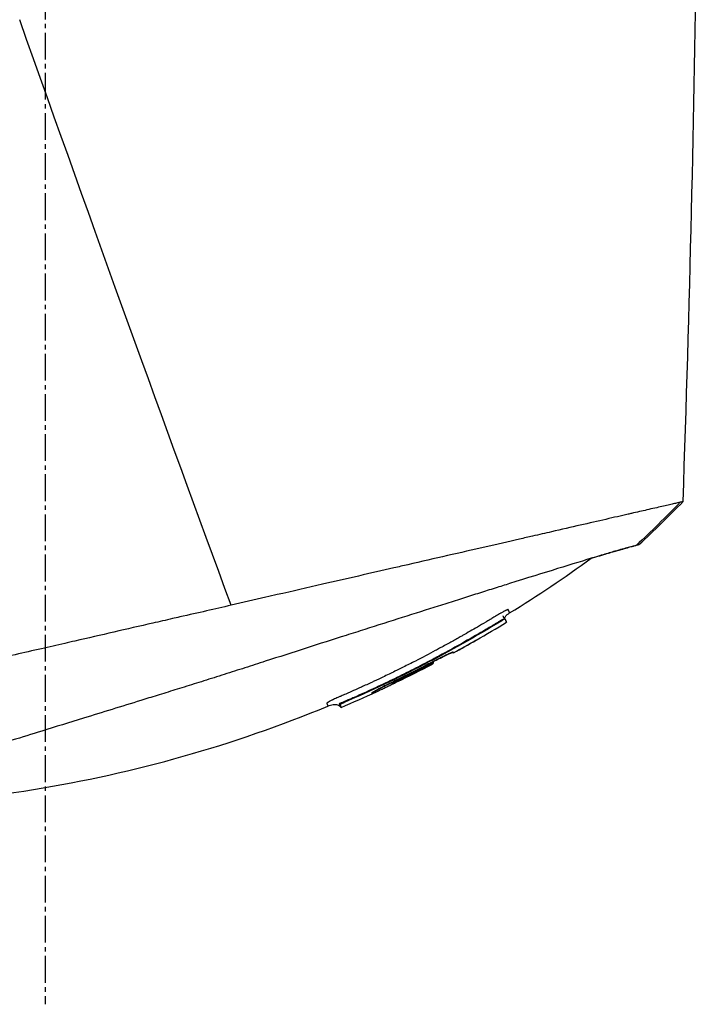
# Model space of a CAD drawing. Header units: millimetres. Extents: x 0 to 4378, y 0 to 2376.
# Tile 108 of 256: x 345 to 388, y 1525 to 1587. Entities that reach past the tile are written whole.
import ezdxf

# ---------------------------------------------------------------- set-up
doc = ezdxf.new("R2010")
doc.units = ezdxf.units.MM
doc.header["$LTSCALE"] = 0.2
doc.linetypes.add('CENTER2', pattern=[1.125, 0.75, -0.125, 0.125, -0.125])
doc.layers.add('02_Center Line', color=1, linetype='CENTER2')

# ---------------------------------------------------------------- blocks, each defined once
blk = doc.blocks.new('A$C1ebef229')
for p, q in [((111.685, 977.251), (111.685, 977.251)), ((114.143, 970.386), (114.143, 970.386)), ((114.628, 969.038), (114.628, 969.038)), ((121.767, 949.405), (121.767, 949.405)), ((125.668, 948.264), (125.668, 948.264)), ((123.268, 947.713), (123.267, 947.715)), ((124.075, 947.898), (124.074, 947.899)), ((139.516, 946.547), (139.542, 946.521)), ((139.81, 946.658), (139.777, 946.692)), ((139.811, 946.658), (139.777, 946.691)), ((139.811, 946.658), (139.811, 946.657)), ((135.196, 943.805), (135.18, 943.846)), ((132.605, 942.635), (132.638, 942.602)), ((132.638, 942.602), (132.605, 942.635)), ((132.623, 942.638), (132.619, 942.642)), ((131.363, 941.971), (131.377, 941.936)), ((129.593, 941.411), (129.621, 941.383)), ((129.306, 941.292), (129.353, 941.244)), ((129.425, 941.067), (129.377, 941.115))]:
    blk.add_line(p, q)
for centre, radius, start, end in [((97.095, 1016.703), 82.256, 298.65409, 299.79831), ((97.097, 1016.699), 82.251, 298.65418, 299.78139), ((97.449, 1016.042), 81.405, 297.65784, 297.65788), ((97.455, 1016.027), 81.489, 295.82315, 297.59042), ((97.452, 1016.036), 81.499, 295.8226, 297.58961)]:
    blk.add_arc(centre, radius, start, end)
at = {"extrusion": (0, 0, -1)}
for centre, major_axis, ratio, start_param, end_param in [((111.406, 1011.586), (26.567, -66.266), 0.000011, 6.283185, 6.293757), ((108.95, 1013.294), (27.59, -68.776), 0.00001, 0.01031, 0.035346), ((135.144, 943.845), (0.063, 0.128), 0.594731, 0.474948, 0.520377), ((135.144, 943.847), (0.063, 0.128), 0.595358, 0.491689, 0.520398), ((97.635, 1015.435), (-78.866, -17.397), 1, 4.449176, 4.477539), ((97.552, 1015.727), (-78.58, -20.164), 1, 4.484036, 4.512271), ((103.442, 1015.182), (29.199, -72.587), 0.000011, 0.013726, 0.034541), ((132.687, 942.664), (-0.0785, 0.0124), 0.66388, 3.91418, 5.543991), ((132.7, 942.628), (0.0781, -0.0143), 0.664623, 0.735268, 2.367871), ((103.606, 1015.207), (29.148, -72.631), 0.00001, 0.013734, 0.03456), ((132.862, 942.873), (0.0437, -0.09), 0.000011, 0, 0.055338), ((129.629, 941.364), (0.275, 0.119), 0.068518, 3.143398, 4.714195)]:
    blk.add_ellipse(centre, major_axis=major_axis, ratio=ratio, start_param=start_param, end_param=end_param, dxfattribs=at)
for points, knots in [([(150.183, 1027.663), (150.183, 1027.663), (150.153, 1027.633), (150.035, 1027.515), (149.947, 1027.427), (149.595, 1027.075), (149.248, 1026.728), (148.498, 1025.978), (148.155, 1025.635), (147.553, 1025.033), (147.321, 1024.801), (146.798, 1024.279), (146.504, 1023.985), (145.373, 1022.853), (144.451, 1021.931), (142.879, 1020.359), (142.283, 1019.763), (138.167, 1015.647), (133.777, 1011.257), (128.155, 1005.635), (127.546, 1005.025), (125.599, 1003.078), (124.247, 1001.727), (121.399, 998.878), (119.901, 997.38), (116.772, 994.252), (115.14, 992.619), (113.081, 990.56), (112.661, 990.141), (111.928, 989.408), (111.631, 989.111), (111.12, 988.6), (110.874, 988.354), (110.524, 988.003), (110.498, 987.977), (110.078, 987.557), (109.891, 987.37), (109.524, 987.003), (109.338, 986.818), (109.015, 986.494), (108.876, 986.355), (108.643, 986.122), (108.549, 986.028), (108.353, 985.832), (108.251, 985.731), (107.863, 985.343), (107.569, 985.048), (106.886, 984.366), (106.476, 983.955), (104.423, 981.903), (102.787, 980.266), (99.65, 977.129), (98.147, 975.626), (93.92, 971.399), (91.229, 968.709), (88.091, 965.57), (87.543, 965.022), (85.953, 963.432), (84.925, 962.404), (82.06, 959.539), (80.283, 957.761), (77.962, 955.441), (77.31, 954.788), (76.137, 953.615), (75.609, 953.088), (74.665, 952.143), (74.241, 951.72), (73.133, 950.612), (72.491, 949.97), (71.499, 948.977), (71.118, 948.597), (70.66, 948.139), (70.542, 948.021), (70.237, 947.716), (70.066, 947.544), (69.694, 947.173), (69.524, 947.003), (69.353, 946.832), (69.31, 946.789), (69.267, 946.746), (69.256, 946.735), (69.245, 946.724), (69.243, 946.722), (69.24, 946.719), (69.239, 946.718), (69.239, 946.718), (69.239, 946.717), (69.238, 946.717), (69.238, 946.717), (69.238, 946.717)], [0, 0, 0, 0, 0.264332, 0.264332, 0.528758, 0.528758, 1.056139, 1.056139, 1.406505, 1.406505, 1.606603, 1.606603, 1.835356, 1.835356, 2.445847, 2.445847, 2.794554, 2.794554, 4.769924, 4.769924, 5.00797, 5.00797, 5.526041, 5.526041, 6.089229, 6.089229, 6.695329, 6.695329, 6.850985, 6.850985, 6.965758, 6.965758, 7.072004, 7.072004, 7.117238, 7.117238, 7.152898, 7.152898, 7.188974, 7.188974, 7.2161, 7.2161, 7.234487, 7.234487, 7.254339, 7.254339, 7.310164, 7.310164, 7.395171, 7.395171, 7.733586, 7.733586, 8.048233, 8.048233, 8.627304, 8.627304, 8.751092, 8.751092, 8.989797, 8.989797, 9.432477, 9.432477, 9.613385, 9.613385, 9.771568, 9.771568, 9.909899, 9.909899, 10.152258, 10.152258, 10.334616, 10.334616, 10.403043, 10.403043, 10.523121, 10.523121, 10.703617, 10.703617, 10.793786, 10.793786, 10.838901, 10.838901, 10.861447, 10.861447, 10.872715, 10.872715, 10.878346, 10.878346, 10.883825, 10.883825, 10.883825, 10.883825]), ([(150.886, 954.043), (150.836, 954.032), (150.776, 954.018), (150.708, 954.002), (150.631, 953.985), (150.543, 953.964), (150.444, 953.942), (150.346, 953.919), (150.236, 953.893), (150.117, 953.866), (149.997, 953.839), (149.868, 953.809), (149.728, 953.777), (149.45, 953.713), (149.131, 953.64), (148.773, 953.559), (148.476, 953.491), (148.152, 953.417), (147.801, 953.336), (147.73, 953.32), (147.659, 953.304), (147.587, 953.287), (147.152, 953.188), (146.682, 953.08), (146.178, 952.964), (145.672, 952.848), (145.131, 952.724), (144.556, 952.593), (143.982, 952.461), (143.373, 952.322), (142.731, 952.175), (142.345, 952.086), (141.948, 951.995), (141.539, 951.902), (141.268, 951.839), (140.992, 951.776), (140.713, 951.712), (140.006, 951.55), (139.273, 951.382), (138.515, 951.208), (137.753, 951.034), (136.965, 950.853), (136.152, 950.667), (135.339, 950.481), (134.501, 950.289), (133.639, 950.092), (133.352, 950.026), (133.062, 949.959), (132.769, 949.892), (131.294, 949.554), (129.781, 949.207), (128.236, 948.852), (127.298, 948.637), (126.346, 948.419), (125.383, 948.199), (125.142, 948.144), (124.9, 948.088), (124.658, 948.033), (124.597, 948.019), (124.537, 948.005), (124.476, 947.991), (124.415, 947.977), (124.354, 947.963), (124.294, 947.949), (124.172, 947.922), (124.051, 947.894), (123.929, 947.866), (123.807, 947.838), (123.685, 947.81), (123.563, 947.782), (123.44, 947.754), (123.318, 947.726), (123.196, 947.698), (123.073, 947.67), (122.95, 947.642), (122.827, 947.614), (122.705, 947.586), (122.582, 947.558), (122.458, 947.529)], [0, 0, 0, 0, 0.0296065, 0.0296065, 0.0296065, 0.0625552, 0.0625552, 0.0625552, 0.0956223, 0.0956223, 0.0956223, 0.1287583, 0.1287583, 0.1287583, 0.1950345, 0.1950345, 0.1950345, 0.25, 0.25, 0.25, 0.2609996, 0.2609996, 0.2609996, 0.3271356, 0.3271356, 0.3271356, 0.3936018, 0.3936018, 0.3936018, 0.4600955, 0.4600955, 0.4600955, 0.5, 0.5, 0.5, 0.5264171, 0.5264171, 0.5264171, 0.593228, 0.593228, 0.593228, 0.6604161, 0.6604161, 0.6604161, 0.7276097, 0.7276097, 0.7276097, 0.75, 0.75, 0.75, 0.8628411, 0.8628411, 0.8628411, 0.9313886, 0.9313886, 0.9313886, 0.9485533, 0.9485533, 0.9485533, 0.9528443, 0.9528443, 0.9528443, 0.957135, 0.957135, 0.957135, 0.9657149, 0.9657149, 0.9657149, 0.9742923, 0.9742923, 0.9742923, 0.9828662, 0.9828662, 0.9828662, 0.9914358, 0.9914358, 0.9914358, 0.999992, 0.999992, 0.999992, 0.999992]), ([(151.063, 954.084), (151.063, 954.084), (151.063, 954.084), (151.062, 954.084), (151.046, 954.08), (151.001, 954.07), (150.983, 954.066), (150.95, 954.058), (150.939, 954.056), (150.92, 954.051), (150.913, 954.05), (150.903, 954.047), (150.9, 954.047), (150.893, 954.045), (150.889, 954.044), (150.886, 954.043)], [0.2108493, 0.2108493, 0.2108493, 0.2108493, 0.2151263, 0.2151263, 0.321952, 0.321952, 0.3753541, 0.3753541, 0.4020519, 0.4020519, 0.4154008, 0.4154008, 0.4220656, 0.4220656, 0.4297877, 0.4297877, 0.4297877, 0.4297877]), ([(148.109, 951.322), (147.996, 951.294), (147.826, 951.249), (147.372, 951.123), (147.088, 951.042), (146.526, 950.879), (146.277, 950.805), (145.848, 950.677), (145.685, 950.628), (144.145, 950.164), (142.304, 949.594), (139.933, 948.851), (139.789, 948.805), (139.335, 948.663), (139.007, 948.56), (138.351, 948.353), (138.016, 948.248), (137.344, 948.036), (137, 947.927), (136.295, 947.704), (135.937, 947.591), (134.834, 947.242), (134.073, 947), (132.518, 946.506), (131.724, 946.254), (130.526, 945.872), (130.133, 945.746), (128.078, 945.091), (126.369, 944.543), (124.195, 943.843), (123.764, 943.705), (122.901, 943.428), (122.466, 943.289), (121.597, 943.012), (121.166, 942.876), (120.322, 942.611), (119.907, 942.481), (119.299, 942.292), (119.103, 942.231), (118.53, 942.054), (118.148, 941.935), (117.43, 941.714), (117.092, 941.609), (115.527, 941.126), (114.31, 940.75), (112.219, 940.104), (111.341, 939.833), (109.198, 939.172), (107.957, 938.788), (106.189, 938.242), (105.615, 938.064), (104.504, 937.721), (103.963, 937.553), (103.444, 937.393)], [0.000005, 0.000005, 0.000005, 0.000005, 0.319511, 0.319511, 0.639479, 0.639479, 0.852403, 0.852403, 0.973891, 0.973891, 1.947625, 1.947625, 2.010365, 2.010365, 2.139691, 2.139691, 2.265575, 2.265575, 2.393345, 2.393345, 2.521559, 2.521559, 2.781941, 2.781941, 3.041001, 3.041001, 3.166048, 3.166048, 3.692233, 3.692233, 3.821507, 3.821507, 3.951206, 3.951206, 4.07808, 4.07808, 4.201324, 4.201324, 4.258471, 4.258471, 4.368502, 4.368502, 4.468635, 4.468635, 4.831764, 4.831764, 5.102761, 5.102761, 5.508805, 5.508805, 5.711646, 5.711646, 5.914059, 5.914059, 5.914059, 5.914059]), ([(145.255, 950.498), (145.356, 950.529), (145.454, 950.558), (145.721, 950.639), (145.884, 950.688), (146.312, 950.815), (146.56, 950.888), (147.119, 951.051), (147.4, 951.131), (147.736, 951.224), (147.834, 951.25), (148, 951.294), (148.069, 951.312), (148.123, 951.326)], [5.422349, 5.422349, 5.422349, 5.422349, 5.498875, 5.498875, 5.634552, 5.634552, 5.872375, 5.872375, 6.229939, 6.229939, 6.408513, 6.408513, 6.587137, 6.587137, 6.587137, 6.587137]), ([(148.273, 951.363), (148.273, 951.363), (148.273, 951.363), (148.273, 951.363), (148.27, 951.362), (148.215, 951.349), (148.109, 951.322)], [0, 0, 0, 0, 0.0191249, 0.0191249, 0.0191249, 0.9999979, 0.9999979, 0.9999979, 0.9999979]), ([(148.123, 951.326), (148.214, 951.349), (148.264, 951.361), (148.272, 951.362), (148.273, 951.363), (148.273, 951.363), (148.273, 951.363)], [0.0000006, 0.0000006, 0.0000006, 0.0000006, 0.914072, 0.914072, 0.914072, 1, 1, 1, 1]), ([(122.458, 947.529), (121.428, 947.281), (120.407, 947.06), (119.058, 946.751), (118.903, 946.715), (118.335, 946.585), (117.921, 946.49), (115.855, 946.017), (114.212, 945.64), (112.362, 945.216), (112.146, 945.167), (111.435, 945.004), (110.945, 944.892), (109.897, 944.651), (109.344, 944.525), (108.163, 944.253), (107.539, 944.11), (101.821, 942.797), (97.293, 941.767), (93.605, 940.919)], [0.000234, 0.000234, 0.000234, 0.000234, 0.319634, 0.319634, 0.361124, 0.361124, 0.471797, 0.471797, 0.914416, 0.914416, 0.9732, 0.9732, 1.107816, 1.107816, 1.261595, 1.261595, 1.436675, 1.436675, 2.883412, 2.883412, 2.883412, 2.883412]), ([(139.901, 947.222), (139.901, 947.222), (139.901, 947.222), (139.901, 947.222), (139.893, 947.219), (139.885, 947.215), (139.876, 947.211), (139.868, 947.208), (139.859, 947.203), (139.85, 947.199), (139.831, 947.191), (139.811, 947.181), (139.79, 947.17), (139.781, 947.166), (139.771, 947.161), (139.762, 947.156), (139.727, 947.138), (139.688, 947.118), (139.647, 947.096), (139.621, 947.082), (139.594, 947.067), (139.567, 947.052), (139.549, 947.042), (139.531, 947.032), (139.512, 947.021), (139.503, 947.016), (139.493, 947.01), (139.482, 947.004), (139.427, 946.973), (139.359, 946.933), (139.304, 946.9), (139.29, 946.892), (139.277, 946.884), (139.265, 946.877)], [0.13467149, 0.13467149, 0.13467149, 0.13467149, 0.13467577, 0.13467577, 0.13467577, 0.13590742, 0.13590742, 0.13590742, 0.13713858, 0.13713858, 0.13713858, 0.13959007, 0.13959007, 0.13959007, 0.140625, 0.140625, 0.140625, 0.14441188, 0.14441188, 0.14441188, 0.14682819, 0.14682819, 0.14682819, 0.1484375, 0.1484375, 0.1484375, 0.1492622, 0.1492622, 0.1492622, 0.15366753, 0.15366753, 0.15366753, 0.15478892, 0.15478892, 0.15478892, 0.15478892]), ([(139.769, 946.699), (139.771, 946.708), (139.772, 946.717), (139.78, 946.745), (139.788, 946.765), (139.812, 946.807), (139.828, 946.83), (139.875, 946.883), (139.906, 946.912), (139.986, 946.977), (140.037, 947.01), (140.088, 947.042)], [0.00301811, 0.00301811, 0.00301811, 0.00301811, 0.00570858, 0.00570858, 0.01197557, 0.01197557, 0.02028974, 0.02028974, 0.03307868, 0.03307868, 0.05114469, 0.05114469, 0.05114469, 0.05114469]), ([(140.088, 947.042), (140.088, 947.042), (140.08, 947.061), (140.066, 947.095), (140.065, 947.097), (140.064, 947.1), (140.063, 947.103), (140.057, 947.119), (140.049, 947.138), (140.04, 947.159), (140.038, 947.165), (140.035, 947.171), (140.033, 947.178), (140.027, 947.192), (140.021, 947.208), (140.013, 947.226), (140.012, 947.23), (140.01, 947.234), (140.008, 947.238), (140.006, 947.241), (140.006, 947.245), (140.004, 947.247), (140.003, 947.249), (140.002, 947.25), (140.001, 947.251), (139.991, 947.255), (139.964, 947.248), (139.923, 947.231), (139.916, 947.229), (139.909, 947.225), (139.901, 947.222)], [0.0000142, 0.0000142, 0.0000142, 0.0000142, 0.0625, 0.0625, 0.0625, 0.0674467, 0.0674467, 0.0674467, 0.09375, 0.09375, 0.09375, 0.1011986, 0.1011986, 0.1011986, 0.1181477, 0.1181477, 0.1181477, 0.1222453, 0.1222453, 0.1222453, 0.125, 0.125, 0.125, 0.1262746, 0.1262746, 0.1262746, 0.133446, 0.133446, 0.133446, 0.1346715, 0.1346715, 0.1346715, 0.1346715]), ([(139.265, 946.877), (139.249, 946.867), (139.235, 946.859), (139.224, 946.852), (139.2, 946.838), (139.164, 946.816), (139.123, 946.791), (139.065, 946.756), (138.997, 946.715), (138.941, 946.681), (138.938, 946.679), (138.934, 946.677), (138.931, 946.675), (138.834, 946.617), (138.733, 946.556), (138.637, 946.499), (138.617, 946.487), (138.597, 946.475), (138.577, 946.463), (138.401, 946.358), (138.21, 946.246), (138.047, 946.151), (137.745, 945.974), (137.433, 945.794), (137.109, 945.61), (137.04, 945.571), (136.972, 945.533), (136.903, 945.494), (136.704, 945.382), (136.5, 945.268), (136.293, 945.154), (136.086, 945.039), (135.836, 944.903), (135.658, 944.807), (135.567, 944.758), (135.476, 944.709), (135.383, 944.659), (134.979, 944.443), (134.559, 944.223), (134.12, 943.998), (133.869, 943.869), (133.612, 943.739), (133.35, 943.608), (133.178, 943.523), (133.004, 943.437), (132.828, 943.35), (132.58, 943.229), (132.328, 943.107), (132.07, 942.984), (131.891, 942.898), (131.709, 942.813), (131.524, 942.726), (131.482, 942.707), (131.44, 942.687), (131.398, 942.667), (131.17, 942.561), (130.91, 942.442), (130.704, 942.348), (130.542, 942.275), (130.376, 942.2), (130.21, 942.126), (129.99, 942.028), (129.768, 941.931), (129.548, 941.835), (129.51, 941.818), (129.472, 941.802), (129.434, 941.786), (129.417, 941.778), (129.4, 941.771), (129.382, 941.763), (129.355, 941.751), (129.327, 941.739), (129.299, 941.727), (129.272, 941.716), (129.244, 941.704), (129.217, 941.692), (129.123, 941.65), (129.031, 941.609), (128.946, 941.569), (128.932, 941.562), (128.918, 941.556), (128.904, 941.549)], [0.1547889, 0.1547889, 0.1547889, 0.1547889, 0.15625, 0.15625, 0.15625, 0.1593979, 0.1593979, 0.1593979, 0.1637965, 0.1637965, 0.1637965, 0.1640625, 0.1640625, 0.1640625, 0.171875, 0.171875, 0.171875, 0.1734917, 0.1734917, 0.1734917, 0.1875, 0.1875, 0.1875, 0.213324, 0.213324, 0.213324, 0.21875, 0.21875, 0.21875, 0.234375, 0.234375, 0.234375, 0.25, 0.25, 0.25, 0.2579257, 0.2579257, 0.2579257, 0.2926672, 0.2926672, 0.2926672, 0.3125, 0.3125, 0.3125, 0.3255033, 0.3255033, 0.3255033, 0.34375, 0.34375, 0.34375, 0.3564771, 0.3564771, 0.3564771, 0.359375, 0.359375, 0.359375, 0.375, 0.375, 0.375, 0.3873006, 0.3873006, 0.3873006, 0.40346, 0.40346, 0.40346, 0.40625, 0.40625, 0.40625, 0.4075224, 0.4075224, 0.4075224, 0.409563, 0.409563, 0.409563, 0.4116065, 0.4116065, 0.4116065, 0.4185939, 0.4185939, 0.4185939, 0.4197379, 0.4197379, 0.4197379, 0.4197379]), ([(139.542, 946.521), (137.948, 945.551), (136.326, 944.638), (133.017, 942.923), (131.333, 942.123), (129.621, 941.383)], [-1.119708, -1.119708, -1.119708, -1.119708, -0.559623, -0.559623, -0.000001, -0.000001, -0.000001, -0.000001]), ([(139.516, 946.547), (139.503, 946.54), (139.489, 946.532), (139.476, 946.524), (139.419, 946.49), (139.362, 946.455), (139.305, 946.421), (139.248, 946.386), (139.191, 946.352), (139.134, 946.318), (139.077, 946.283), (139.02, 946.249), (138.963, 946.215), (138.849, 946.146), (138.734, 946.078), (138.619, 946.011), (138.161, 945.74), (137.7, 945.473), (137.236, 945.211), (136.698, 944.907), (136.158, 944.609), (135.612, 944.317), (135.418, 944.214), (135.224, 944.11), (135.029, 944.008)], [0, 0, 0, 0, 0.0040967, 0.0040967, 0.0040967, 0.0218385, 0.0218385, 0.0218385, 0.0395803, 0.0395803, 0.0395803, 0.0573221, 0.0573221, 0.0573221, 0.0928057, 0.0928057, 0.0928057, 0.2347402, 0.2347402, 0.2347402, 0.3993947, 0.3993947, 0.3993947, 0.4578413, 0.4578413, 0.4578413, 0.4578413]), ([(139.777, 946.692), (139.777, 946.692), (139.776, 946.692), (139.775, 946.692), (139.768, 946.692), (139.74, 946.676), (139.701, 946.655), (139.655, 946.63), (139.586, 946.589), (139.516, 946.547)], [0.0120771, 0.0120771, 0.0120771, 0.0120771, 0.0564556, 0.0564556, 0.0564556, 0.4856693, 0.4856693, 0.4856693, 0.9999985, 0.9999985, 0.9999985, 0.9999985]), ([(139.811, 946.658), (139.808, 946.663), (139.775, 946.65), (139.725, 946.624), (139.675, 946.599), (139.61, 946.563), (139.542, 946.521)], [0, 0, 0, 0, 0.500515, 0.500515, 0.500515, 1, 1, 1, 1]), ([(139.731, 946.74), (139.731, 946.74), (139.73, 946.741), (139.729, 946.743), (139.727, 946.745), (139.723, 946.751), (139.72, 946.755), (139.709, 946.773), (139.704, 946.782), (139.692, 946.809), (139.686, 946.826), (139.681, 946.847), (139.681, 946.852), (139.68, 946.86), (139.679, 946.864), (139.679, 946.867), (139.679, 946.868), (139.679, 946.868), (139.679, 946.868), (139.679, 946.868), (139.679, 946.868), (139.679, 946.868)], [0.01239892, 0.01239892, 0.01239892, 0.01239892, 0.01309423, 0.01309423, 0.01752558, 0.01752558, 0.02717414, 0.02717414, 0.03375885, 0.03375885, 0.04117715, 0.04117715, 0.0434471, 0.0434471, 0.04514948, 0.04514948, 0.04530898, 0.04530898, 0.0453248, 0.0453248, 0.0453404, 0.0453404, 0.0453404, 0.0453404]), ([(139.777, 946.692), (139.765, 946.703), (139.752, 946.716), (139.735, 946.735), (139.73, 946.74), (139.73, 946.741), (139.73, 946.741), (139.73, 946.741)], [0, 0, 0, 0, 0.00507025, 0.00507025, 0.008023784, 0.008023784, 0.008264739, 0.008264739, 0.008264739, 0.008264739]), ([(139.811, 946.657), (139.839, 946.588), (139.86, 946.536), (139.886, 946.469), (139.893, 946.453), (139.893, 946.453), (139.886, 946.47), (139.86, 946.536), (139.839, 946.588), (139.811, 946.658)], [-1.113248, -1.113248, -1.113248, -1.113248, -0.82321, -0.82321, -0.556619, -0.556619, -0.289996, -0.289996, 0, 0, 0, 0]), ([(137.951, 945.311), (137.951, 945.311), (137.951, 945.311), (137.959, 945.313), (137.967, 945.316), (137.974, 945.32)], [0.010414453, 0.010414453, 0.010414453, 0.010414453, 0.010437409, 0.010437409, 0.012858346, 0.012858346, 0.012858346, 0.012858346]), ([(136.523, 944.561), (136.522, 944.564), (136.515, 944.564), (136.503, 944.561), (136.499, 944.56), (136.494, 944.558), (136.489, 944.557), (136.478, 944.553), (136.464, 944.548), (136.448, 944.542), (136.433, 944.536), (136.415, 944.529), (136.396, 944.521), (136.355, 944.504), (136.306, 944.483), (136.248, 944.456), (136.245, 944.455), (136.242, 944.454), (136.239, 944.452), (136.194, 944.432), (136.143, 944.408), (136.089, 944.383), (136.077, 944.377), (136.064, 944.371), (136.051, 944.364), (136.015, 944.347), (135.978, 944.329), (135.939, 944.311), (135.899, 944.291), (135.857, 944.271), (135.814, 944.249), (135.791, 944.238), (135.768, 944.227), (135.745, 944.216), (135.681, 944.184), (135.613, 944.15), (135.544, 944.115), (135.468, 944.077), (135.39, 944.038), (135.311, 943.997), (135.292, 943.988), (135.273, 943.978), (135.253, 943.968), (135.154, 943.917), (135.053, 943.865), (134.952, 943.812)], [0, 0, 0, 0, 0.093194, 0.093194, 0.093194, 0.125, 0.125, 0.125, 0.189042, 0.189042, 0.189042, 0.25, 0.25, 0.25, 0.375001, 0.375001, 0.375001, 0.38152, 0.38152, 0.38152, 0.477845, 0.477845, 0.477845, 0.5, 0.5, 0.5, 0.56152, 0.56152, 0.56152, 0.625001, 0.625001, 0.625001, 0.658058, 0.658058, 0.658058, 0.75, 0.75, 0.75, 0.850773, 0.850773, 0.850773, 0.875, 0.875, 0.875, 1, 1, 1, 1]), ([(134.952, 943.812), (135.122, 943.9), (135.294, 943.989), (135.612, 944.15), (135.762, 944.224), (136.024, 944.352), (136.141, 944.407), (136.327, 944.492), (136.4, 944.523), (136.46, 944.546), (136.473, 944.55), (136.479, 944.551), (136.48, 944.551), (136.48, 944.551)], [0, 0, 0, 0, 0.057312, 0.057312, 0.1128427, 0.1128427, 0.1676937, 0.1676937, 0.2223549, 0.2223549, 0.2440225, 0.2440225, 0.2487467, 0.2487467, 0.2487467, 0.2487467]), ([(135.23, 943.955), (135.297, 943.99), (135.364, 944.024), (135.588, 944.138), (135.742, 944.214), (136.017, 944.348), (136.14, 944.407), (136.316, 944.487), (136.381, 944.515), (136.426, 944.533)], [0.0312372, 0.0312372, 0.0312372, 0.0312372, 0.0542077, 0.0542077, 0.110689, 0.110689, 0.1680986, 0.1680986, 0.2151393, 0.2151393, 0.2151393, 0.2151393]), ([(136.538, 944.521), (136.536, 944.52), (136.535, 944.519), (136.52, 944.513), (136.507, 944.511), (136.479, 944.511), (136.466, 944.513), (136.446, 944.52), (136.44, 944.523), (136.432, 944.528), (136.429, 944.53), (136.426, 944.533)], [-0.01576575, -0.01576575, -0.01576575, -0.01576575, -0.0149023, -0.0149023, -0.00948324, -0.00948324, -0.00441114, -0.00441114, -0.00209553, -0.00209553, -0.00090269, -0.00090269, -0.00090269, -0.00090269]), ([(136.539, 944.521), (136.537, 944.52), (136.535, 944.519), (136.523, 944.514), (136.512, 944.512), (136.49, 944.51), (136.479, 944.511), (136.459, 944.515), (136.45, 944.518), (136.436, 944.525), (136.431, 944.529), (136.426, 944.533)], [-0.00093187, -0.00093187, -0.00093187, -0.00093187, 0, 0, 0.00436612, 0.00436612, 0.00867322, 0.00867322, 0.01202355, 0.01202355, 0.01407745, 0.01407745, 0.01407745, 0.01407745]), ([(135.029, 944.008), (134.827, 943.902), (134.625, 943.797), (134.424, 943.694), (134.029, 943.491), (133.637, 943.293), (133.242, 943.099), (132.847, 942.904), (132.449, 942.711), (132.05, 942.523)], [0.4578413, 0.4578413, 0.4578413, 0.4578413, 0.5186092, 0.5186092, 0.5186092, 0.6378238, 0.6378238, 0.6378238, 0.7570383, 0.7570383, 0.7570383, 0.7570383]), ([(135.18, 943.846), (135.18, 943.847), (135.174, 943.845), (135.164, 943.841), (135.154, 943.837), (135.14, 943.83), (135.121, 943.822), (135.103, 943.813), (135.081, 943.802), (135.057, 943.79), (135.033, 943.778), (135.007, 943.765), (134.981, 943.751)], [0, 0, 0, 0, 0.25, 0.25, 0.25, 0.5, 0.5, 0.5, 0.75, 0.75, 0.75, 1, 1, 1, 1]), ([(135.236, 943.939), (135.237, 943.936), (135.238, 943.932), (135.241, 943.92), (135.242, 943.91), (135.242, 943.884), (135.239, 943.868), (135.23, 943.843), (135.225, 943.833), (135.211, 943.815), (135.204, 943.809), (135.196, 943.805)], [0, 0, 0, 0, 0.00105443, 0.00105443, 0.00390422, 0.00390422, 0.00841748, 0.00841748, 0.01167124, 0.01167124, 0.01535386, 0.01535386, 0.01535386, 0.01535386]), ([(135.236, 943.938), (135.239, 943.931), (135.241, 943.924), (135.243, 943.909), (135.243, 943.901), (135.242, 943.878), (135.238, 943.862), (135.229, 943.838), (135.224, 943.83), (135.212, 943.815), (135.205, 943.809), (135.197, 943.804)], [-0.01932859, -0.01932859, -0.01932859, -0.01932859, -0.01686752, -0.01686752, -0.01403596, -0.01403596, -0.0080494, -0.0080494, -0.00399872, -0.00399872, 0, 0, 0, 0]), ([(132.906, 942.783), (132.804, 942.733), (132.702, 942.683), (132.602, 942.634), (132.581, 942.624), (132.56, 942.613), (132.54, 942.603), (132.461, 942.564), (132.384, 942.526), (132.31, 942.489), (132.263, 942.465), (132.218, 942.442), (132.173, 942.42), (132.128, 942.397), (132.084, 942.374), (132.042, 942.353), (132.029, 942.346), (132.017, 942.34), (132.005, 942.333), (131.951, 942.306), (131.899, 942.279), (131.851, 942.254), (131.836, 942.246), (131.822, 942.238), (131.807, 942.231), (131.736, 942.193), (131.671, 942.159), (131.615, 942.128), (131.609, 942.125), (131.604, 942.122), (131.598, 942.119), (131.55, 942.092), (131.508, 942.069), (131.474, 942.049), (131.458, 942.039), (131.444, 942.031), (131.432, 942.023), (131.414, 942.012), (131.399, 942.003), (131.389, 941.995), (131.386, 941.994), (131.384, 941.992), (131.382, 941.99), (131.368, 941.98), (131.362, 941.974), (131.363, 941.971)], [0, 0, 0, 0, 0.124961, 0.124961, 0.124961, 0.151074, 0.151074, 0.151074, 0.25, 0.25, 0.25, 0.31207, 0.31207, 0.31207, 0.375, 0.375, 0.375, 0.39351, 0.39351, 0.39351, 0.475398, 0.475398, 0.475398, 0.5, 0.5, 0.5, 0.625, 0.625, 0.625, 0.638241, 0.638241, 0.638241, 0.75, 0.75, 0.75, 0.801734, 0.801734, 0.801734, 0.874941, 0.874941, 0.874941, 0.891604, 0.891604, 0.891604, 1, 1, 1, 1]), ([(131.395, 941.998), (131.395, 941.998), (131.396, 941.998), (131.403, 942.003), (131.413, 942.011), (131.456, 942.038), (131.499, 942.063), (131.625, 942.133), (131.718, 942.184), (131.941, 942.301), (132.077, 942.371), (132.37, 942.519), (132.532, 942.599), (132.765, 942.714), (132.836, 942.748), (132.906, 942.783)], [0.0246418, 0.0246418, 0.0246418, 0.0246418, 0.0312187, 0.0312187, 0.0518313, 0.0518313, 0.0907077, 0.0907077, 0.1416954, 0.1416954, 0.196169, 0.196169, 0.2513806, 0.2513806, 0.2748857, 0.2748857, 0.2748857, 0.2748857]), ([(132.207, 942.317), (132.209, 942.318), (132.211, 942.319), (132.214, 942.321), (132.259, 942.342), (132.305, 942.364), (132.353, 942.387), (132.448, 942.432), (132.546, 942.479), (132.646, 942.528), (132.747, 942.576), (132.849, 942.625), (132.951, 942.675)], [0.6844931, 0.6844931, 0.6844931, 0.6844931, 0.6875004, 0.6875004, 0.6875004, 0.7500001, 0.7500001, 0.7500001, 0.8750003, 0.8750003, 0.8750003, 1, 1, 1, 1]), ([(132.638, 942.602), (132.644, 942.596), (132.651, 942.591), (132.666, 942.583), (132.674, 942.58), (132.687, 942.577), (132.692, 942.576), (132.696, 942.575)], [0, 0, 0, 0, 0.002505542, 0.002505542, 0.005207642, 0.005207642, 0.006541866, 0.006541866, 0.006541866, 0.006541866]), ([(132.934, 942.723), (132.908, 942.71), (132.881, 942.697), (132.832, 942.673), (132.811, 942.662), (132.775, 942.643), (132.76, 942.634), (132.741, 942.623), (132.737, 942.62), (132.737, 942.619)], [0, 0, 0, 0, 0.24981, 0.24981, 0.50014, 0.50014, 0.749753, 0.749753, 1, 1, 1, 1]), ([(132.738, 942.577), (132.738, 942.578), (132.739, 942.578), (132.742, 942.579), (132.743, 942.579), (132.746, 942.58), (132.747, 942.58), (132.75, 942.582), (132.752, 942.582), (132.755, 942.584), (132.757, 942.584), (132.758, 942.585)], [0.010823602, 0.010823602, 0.010823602, 0.010823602, 0.011151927, 0.011151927, 0.01194689, 0.01194689, 0.012834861, 0.012834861, 0.014710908, 0.014710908, 0.016085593, 0.016085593, 0.016085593, 0.016085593]), ([(132.752, 942.583), (132.752, 942.582), (132.757, 942.584), (132.767, 942.589), (132.777, 942.593), (132.791, 942.6), (132.81, 942.608), (132.828, 942.617), (132.85, 942.627), (132.874, 942.639), (132.899, 942.65), (132.925, 942.663), (132.951, 942.676)], [0, 0, 0, 0, 0.25, 0.25, 0.25, 0.5, 0.5, 0.5, 0.75, 0.75, 0.75, 1, 1, 1, 1]), ([(132.05, 942.523), (131.652, 942.334), (131.251, 942.149), (130.85, 941.967), (130.649, 941.876), (130.447, 941.786), (130.246, 941.696), (130.195, 941.674), (130.145, 941.652), (130.094, 941.63), (130.069, 941.619), (130.044, 941.607), (130.019, 941.596), (129.994, 941.585), (129.968, 941.574), (129.943, 941.563), (129.856, 941.525), (129.77, 941.487), (129.683, 941.45), (129.669, 941.443), (129.654, 941.437), (129.64, 941.431), (129.624, 941.424), (129.609, 941.417), (129.593, 941.411)], [0.7570383, 0.7570383, 0.7570383, 0.7570383, 0.8762529, 0.8762529, 0.8762529, 0.9358602, 0.9358602, 0.9358602, 0.950762, 0.950762, 0.950762, 0.9582129, 0.9582129, 0.9582129, 0.9656638, 0.9656638, 0.9656638, 0.9912339, 0.9912339, 0.9912339, 0.9954674, 0.9954674, 0.9954674, 0.9999999, 0.9999999, 0.9999999, 0.9999999]), ([(131.377, 941.936), (131.377, 941.935), (131.388, 941.938), (131.408, 941.947), (131.411, 941.948), (131.414, 941.949), (131.417, 941.951)], [0.0006343, 0.0006343, 0.0006343, 0.0006343, 0.1250001, 0.1250001, 0.1250001, 0.1417191, 0.1417191, 0.1417191, 0.1417191]), ([(131.417, 941.951), (131.437, 941.959), (131.465, 941.971), (131.5, 941.987), (131.54, 942.005), (131.589, 942.027), (131.646, 942.054), (131.65, 942.055), (131.653, 942.057), (131.657, 942.059)], [0.1417191, 0.1417191, 0.1417191, 0.1417191, 0.2500001, 0.2500001, 0.2500001, 0.3750004, 0.3750004, 0.3750004, 0.3828608, 0.3828608, 0.3828608, 0.3828608]), ([(131.657, 942.059), (131.712, 942.084), (131.774, 942.113), (131.843, 942.145), (131.916, 942.179), (131.996, 942.217), (132.081, 942.258), (132.122, 942.277), (132.164, 942.297), (132.207, 942.317)], [0.3828608, 0.3828608, 0.3828608, 0.3828608, 0.5000001, 0.5000001, 0.5000001, 0.6250007, 0.6250007, 0.6250007, 0.6844931, 0.6844931, 0.6844931, 0.6844931]), ([(128.597, 941.39), (128.59, 941.386), (128.583, 941.382), (128.577, 941.378), (128.575, 941.377), (128.573, 941.376), (128.571, 941.374), (128.567, 941.372), (128.563, 941.37), (128.56, 941.367), (128.539, 941.354), (128.525, 941.344), (128.519, 941.338), (128.518, 941.337), (128.517, 941.336), (128.516, 941.334), (128.512, 941.329), (128.513, 941.324), (128.514, 941.323), (128.514, 941.322), (128.514, 941.32), (128.515, 941.319), (128.516, 941.317), (128.518, 941.313), (128.518, 941.312), (128.518, 941.311), (128.519, 941.309), (128.52, 941.306), (128.52, 941.306), (128.521, 941.306), (128.521, 941.305), (128.522, 941.302), (128.525, 941.295), (128.526, 941.292), (128.527, 941.289), (128.528, 941.286), (128.53, 941.283), (128.534, 941.273), (128.537, 941.264), (128.541, 941.255), (128.548, 941.237), (128.555, 941.221), (128.56, 941.208), (128.561, 941.204), (128.563, 941.201), (128.564, 941.198), (128.57, 941.183), (128.575, 941.171), (128.578, 941.163), (128.582, 941.154), (128.584, 941.149), (128.584, 941.148), (128.584, 941.147), (128.584, 941.147), (128.584, 941.147), (128.584, 941.147), (128.584, 941.147), (128.584, 941.147)], [0.4308165, 0.4308165, 0.4308165, 0.4308165, 0.4319529, 0.4319529, 0.4319529, 0.4323771, 0.4323771, 0.4323771, 0.4331191, 0.4331191, 0.4331191, 0.4375, 0.4375, 0.4375, 0.438221, 0.438221, 0.438221, 0.4414062, 0.4414062, 0.4414062, 0.443331, 0.443331, 0.443331, 0.4453125, 0.4453125, 0.4453125, 0.4488405, 0.4488405, 0.4488405, 0.4492187, 0.4492187, 0.4492187, 0.453125, 0.453125, 0.453125, 0.4566024, 0.4566024, 0.4566024, 0.46875, 0.46875, 0.46875, 0.4936128, 0.4936128, 0.4936128, 0.5, 0.5, 0.5, 0.5305013, 0.5305013, 0.5305013, 0.5625, 0.5625, 0.5625, 0.5674377, 0.5674377, 0.5674377, 0.5675009, 0.5675009, 0.5675009, 0.5675009]), ([(128.904, 941.549), (128.904, 941.549), (128.904, 941.549), (128.904, 941.549), (128.891, 941.543), (128.878, 941.537), (128.865, 941.53), (128.854, 941.525), (128.843, 941.52), (128.832, 941.514), (128.806, 941.502), (128.781, 941.489), (128.757, 941.477), (128.728, 941.462), (128.7, 941.447), (128.675, 941.434), (128.664, 941.428), (128.653, 941.422), (128.643, 941.416), (128.626, 941.407), (128.611, 941.398), (128.597, 941.39)], [0.41973786, 0.41973786, 0.41973786, 0.41973786, 0.41974049, 0.41974049, 0.41974049, 0.42088252, 0.42088252, 0.42088252, 0.421875, 0.421875, 0.421875, 0.4242454, 0.4242454, 0.4242454, 0.42725417, 0.42725417, 0.42725417, 0.42860278, 0.42860278, 0.42860278, 0.43081645, 0.43081645, 0.43081645, 0.43081645]), ([(129.593, 941.411), (129.579, 941.405), (129.566, 941.399), (129.552, 941.393), (129.524, 941.381), (129.495, 941.369), (129.469, 941.359), (129.44, 941.348), (129.414, 941.339), (129.39, 941.331), (129.37, 941.324), (129.352, 941.318), (129.338, 941.312), (129.323, 941.307), (129.313, 941.302), (129.308, 941.298), (129.306, 941.296), (129.306, 941.294), (129.306, 941.292), (129.306, 941.292), (129.306, 941.292), (129.306, 941.292)], [0.0000012, 0.0000012, 0.0000012, 0.0000012, 0.092344, 0.092344, 0.092344, 0.2910681, 0.2910681, 0.2910681, 0.5020529, 0.5020529, 0.5020529, 0.6885164, 0.6885164, 0.6885164, 0.8872406, 0.8872406, 0.8872406, 0.9866026, 0.9866026, 0.9866026, 1, 1, 1, 1]), ([(94.857, 934.645), (94.859, 934.645), (94.86, 934.645), (94.863, 934.645), (94.865, 934.645), (94.871, 934.645), (94.875, 934.645), (94.894, 934.645), (94.908, 934.645), (94.963, 934.646), (95.005, 934.646), (95.171, 934.647), (95.295, 934.648), (95.794, 934.653), (96.168, 934.658), (97.664, 934.689), (98.786, 934.73), (103.272, 934.973), (106.634, 935.328), (116.328, 936.913), (122.626, 938.672), (128.584, 941.147)], [0, 0, 0, 0, 0.000405, 0.000405, 0.000867, 0.000867, 0.002252, 0.002252, 0.006408, 0.006408, 0.018875, 0.018875, 0.056277, 0.056277, 0.168485, 0.168485, 0.505147, 0.505147, 1.516373, 1.516373, 3.452003, 3.452003, 3.452003, 3.452003]), ([(128.584, 941.147), (128.689, 941.191), (128.797, 941.227), (128.983, 941.254), (129.06, 941.256), (129.169, 941.236), (129.205, 941.225), (129.29, 941.188), (129.337, 941.154), (129.377, 941.115)], [0, 0, 0, 0, 0.03388935, 0.03388935, 0.05633885, 0.05633885, 0.06726353, 0.06726353, 0.08414941, 0.08414941, 0.08414941, 0.08414941]), ([(129.306, 941.292), (129.306, 941.291), (129.306, 941.29), (129.307, 941.289), (129.308, 941.285), (129.31, 941.281), (129.312, 941.277), (129.313, 941.274), (129.315, 941.27), (129.316, 941.266), (129.318, 941.262), (129.319, 941.259), (129.321, 941.255), (129.323, 941.248), (129.326, 941.241), (129.329, 941.234), (129.34, 941.208), (129.348, 941.186), (129.356, 941.168), (129.363, 941.15), (129.368, 941.137), (129.372, 941.128), (129.375, 941.119), (129.377, 941.115), (129.377, 941.115), (129.377, 941.115), (129.377, 941.115), (129.377, 941.115)], [0.0001278, 0.0001278, 0.0001278, 0.0001278, 0.0037017, 0.0037017, 0.0037017, 0.0208155, 0.0208155, 0.0208155, 0.0379293, 0.0379293, 0.0379293, 0.0550431, 0.0550431, 0.0550431, 0.0892707, 0.0892707, 0.0892707, 0.226181, 0.226181, 0.226181, 0.3630914, 0.3630914, 0.3630914, 0.5000017, 0.5000017, 0.5000017, 0.500027, 0.500027, 0.500027, 0.500027]), ([(129.353, 941.244), (129.401, 941.127), (129.424, 941.067), (129.425, 941.067), (129.425, 941.067), (129.425, 941.067)], [0, 0, 0, 0, 0.4995825, 0.4995825, 0.5002496, 0.5002496, 0.5002496, 0.5002496])]:
    blk.add_open_spline(points, degree=3, knots=knots)
for points in [[(151.063, 954.084), (151.915, 978.534), (152.218, 1003.009), (151.973, 1027.472)], [(122.458, 947.529), (118.292, 958.825), (113.789, 971.294), (109.079, 984.577)], [(150.886, 954.043), (149.98, 953.116), (149.055, 952.21), (148.109, 951.322)], [(148.273, 951.363), (149.222, 952.249), (150.153, 953.157), (151.063, 954.084)], [(140.088, 947.042), (141.852, 948.13), (143.576, 949.284), (145.256, 950.499)], [(140.088, 947.042), (140.088, 947.042), (140.088, 947.042), (140.088, 947.042)], [(137.974, 945.32), (138.618, 945.689), (139.258, 946.067), (139.893, 946.453)], [(139.768, 946.69), (139.768, 946.69), (139.768, 946.691), (139.768, 946.691)], [(139.773, 946.692), (139.773, 946.692), (139.773, 946.692), (139.773, 946.692)], [(139.776, 946.692), (139.776, 946.692), (139.776, 946.692), (139.776, 946.692)], [(139.777, 946.691), (139.777, 946.691), (139.777, 946.691), (139.777, 946.691)], [(139.811, 946.658), (139.811, 946.658), (139.811, 946.658), (139.811, 946.657)], [(136.523, 944.561), (136.508, 944.553), (136.489, 944.55), (136.471, 944.551)], [(135.225, 943.953), (135.229, 943.912), (135.212, 943.863), (135.18, 943.846)], [(135.235, 943.942), (135.234, 943.944), (135.232, 943.949), (135.229, 943.955)], [(135.235, 943.941), (135.234, 943.943), (135.232, 943.948), (135.23, 943.955)], [(132.906, 942.783), (133.593, 943.116), (134.275, 943.459), (134.952, 943.812)], [(134.95, 943.811), (134.966, 943.78), (134.98, 943.753), (134.981, 943.751)], [(132.396, 942.532), (132.466, 942.563), (132.538, 942.596), (132.611, 942.629)], [(132.643, 942.654), (132.63, 942.645), (132.623, 942.639), (132.623, 942.638)], [(132.905, 942.782), (132.92, 942.752), (132.933, 942.725), (132.934, 942.723)], [(132.951, 942.675), (132.951, 942.675), (132.951, 942.675), (132.951, 942.676)], [(129.425, 941.067), (130.174, 941.386), (130.918, 941.717), (131.657, 942.059)], [(131.363, 941.971), (131.375, 941.976), (131.385, 941.986), (131.393, 941.998)], [(131.377, 941.936), (131.403, 941.949), (131.42, 941.983), (131.425, 942.018)], [(128.584, 941.147), (128.584, 941.147), (128.584, 941.147), (128.584, 941.147)], [(129.377, 941.115), (129.377, 941.115), (129.377, 941.115), (129.377, 941.115)]]:
    blk.add_open_spline(points, degree=3)
at = {"layer": '02_Center Line', "ltscale": 11.288275}
blk.add_line((110.7, 1148.844), (110.7, 922.279), dxfattribs=at)

msp = doc.modelspace()

# ---------------------------------------------------------------- block references
msp.add_blockref('A$C1ebef229', (235.724, 602.257))

doc.saveas('drawing.dxf')
